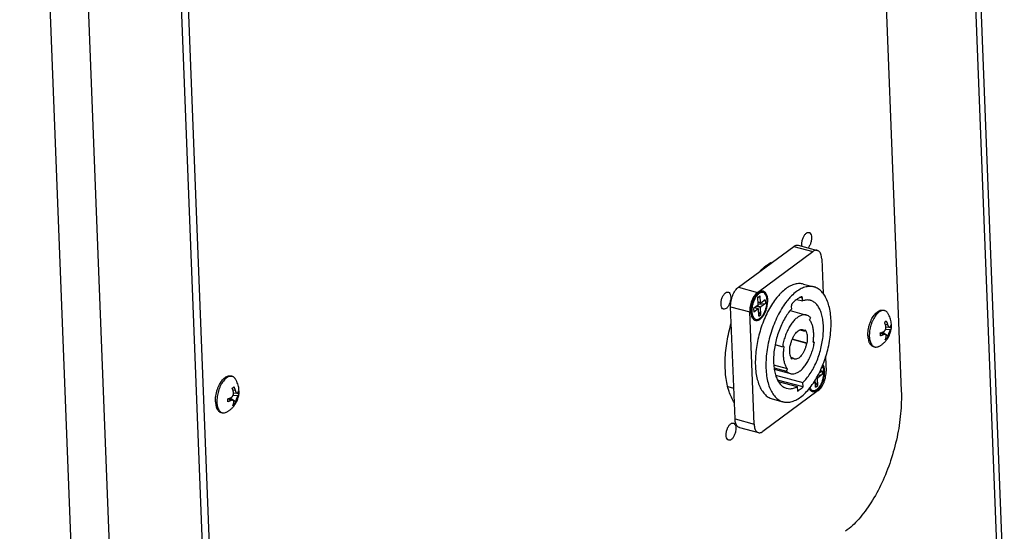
# Model space of a CAD drawing. Header units: inches. Extents: x -4 to 262, y 56 to 231.
# Tile 49 of 162: x 102.71 to 109.6, y 101.14 to 104.72. Entities that reach past the tile are written whole.
import ezdxf

# ---------------------------------------------------------------- set-up
doc = ezdxf.new("R2010")
doc.units = ezdxf.units.IN
doc.header["$LTSCALE"] = 1.2
doc.header["$MEASUREMENT"] = 0
doc.layers.get('0').update_dxf_attribs({"linetype": 'CONTINUOUS'})
for name, color, linetype in [('02___PRT_ALL_AXES', 7, 'CONTINUOUS'), ('7_ALL_FEATURES', 7, 'CONTINUOUS'), ('LAY0002', 7, 'CONTINUOUS')]:
    doc.layers.add(name, color=color, linetype=linetype)

msp = doc.modelspace()

# ---------------------------------------------------------------- linework, layer by layer
at = {"color": 7, "linetype": 'Continuous'}
for p, q in [((103.7057, 108.194), (104.0807, 98.5984)), ((107.7375, 102.8464), (108.125, 103.1322)), ((107.8709, 102.8102), (108.2583, 103.0961)), ((108.125, 103.1322), (108.2583, 103.0961)), ((108.1565, 103.1406), (108.2899, 103.1044)), ((108.3201, 103.0447), (108.3296, 102.8033)), ((107.7375, 102.8464), (107.8709, 102.8102)), ((107.8743, 102.7755), (107.8898, 102.7869)), ((107.8743, 102.7742), (107.8898, 102.7869)), ((107.8763, 102.7246), (107.8743, 102.7755)), ((107.8918, 102.736), (107.8756, 102.7404)), ((107.8918, 102.736), (107.8898, 102.7869)), ((107.9248, 102.7578), (107.8934, 102.7347)), ((107.9248, 102.7578), (107.9258, 102.7327)), ((108.147, 102.7609), (108.1857, 102.7504)), ((108.185, 102.7694), (108.1677, 102.7741)), ((108.1857, 102.7504), (108.185, 102.7694)), ((107.7138, 101.924), (107.6831, 102.7092)), ((107.6831, 102.7092), (107.8165, 102.6731)), ((107.8472, 101.8878), (107.8165, 102.6731)), ((107.8313, 102.6759), (107.832, 102.6668)), ((107.8748, 102.7209), (107.8434, 102.6978)), ((107.8434, 102.6978), (107.8444, 102.6727)), ((107.8758, 102.6958), (107.8444, 102.6727)), ((107.8758, 102.6958), (107.8502, 102.7028)), ((107.8766, 102.696), (107.8506, 102.7031)), ((107.8591, 102.7008), (107.8548, 102.7062)), ((107.8647, 102.7135), (107.8929, 102.7059)), ((107.8688, 102.7165), (107.8944, 102.7095)), ((107.8926, 102.7344), (107.8757, 102.739)), ((107.8762, 102.7264), (107.9258, 102.7327)), ((107.8794, 102.6436), (107.8774, 102.6944)), ((107.8949, 102.655), (107.8781, 102.6764)), ((107.8949, 102.655), (107.8929, 102.7059)), ((107.9258, 102.7327), (107.8944, 102.7095)), ((108.0996, 102.6822), (108.2134, 102.6514)), ((108.1075, 102.7122), (108.1083, 102.6932)), ((107.8794, 102.6436), (107.8949, 102.655)), ((108.2421, 102.633), (108.235, 102.6174)), ((108.1687, 102.548), (108.1999, 102.5396)), ((108.2041, 102.5489), (108.1999, 102.5396)), ((108.1137, 102.4814), (108.2136, 102.4542)), ((108.2192, 102.455), (108.1146, 102.4834)), ((108.2602, 102.461), (108.2608, 102.4647)), ((108.2606, 102.4647), (108.2695, 102.4623)), ((107.9942, 102.4441), (108.046, 102.43)), ((108.0553, 102.4314), (108.046, 102.43)), ((108.1019, 102.4381), (108.0963, 102.4373)), ((108.2136, 102.4542), (108.2192, 102.455)), ((108.2602, 102.461), (108.2695, 102.4623)), ((108.1034, 102.3561), (108.1156, 102.3528)), ((108.1114, 102.3434), (108.1156, 102.3528)), ((108.3471, 102.3555), (108.3508, 102.2595)), ((108.0805, 102.2749), (107.9844, 102.301)), ((107.9868, 102.2828), (108.0735, 102.2593)), ((107.9882, 102.2719), (108.1021, 102.241)), ((108.0735, 102.2593), (108.0805, 102.2749)), ((108.3229, 102.2599), (108.3019, 102.2444)), ((108.3229, 102.2599), (108.3239, 102.2348)), ((107.9973, 102.2313), (108.1881, 102.1795)), ((108.1894, 102.1479), (108.0111, 102.1963)), ((108.2776, 102.1456), (108.2756, 102.1965)), ((108.2831, 102.2101), (108.2911, 102.2079)), ((108.2851, 102.2136), (108.2925, 102.2116)), ((108.2931, 102.1571), (108.2911, 102.2079)), ((108.3239, 102.2348), (108.2925, 102.2116)), ((108.2952, 102.2311), (108.3239, 102.2348)), ((107.7054, 102.1375), (107.665, 102.1484)), ((108.2964, 102.1224), (107.909, 101.8365)), ((108.0167, 102.1869), (108.1494, 102.1509)), ((108.1494, 102.1509), (108.1506, 102.1194)), ((108.1894, 102.1479), (108.1881, 102.1795)), ((108.2931, 102.1571), (108.2763, 102.1785)), ((108.2776, 102.1456), (108.2931, 102.1571)), ((107.7138, 101.924), (107.8472, 101.8878)), ((107.7441, 101.8643), (107.8775, 101.8281))]:
    msp.add_line(p, q, dxfattribs=at)
for points, start_tangent, end_tangent in [([(108.1826, 103.1332), (108.1813, 103.1447), (108.183, 103.1676), (108.1897, 103.1909), (108.2002, 103.2109), (108.213, 103.2247)], (-0.177805, 0.882262), (0.724191, 0.534367)), ([(108.213, 103.2247), (108.2262, 103.2301), (108.2313, 103.2294)], (0.724191, 0.534367), (0.866243, -0.24418)), ([(108.2313, 103.2294), (108.2376, 103.2263), (108.2457, 103.2139), (108.2491, 103.1947), (108.2473, 103.1718), (108.2407, 103.1485), (108.2301, 103.1285), (108.2248, 103.1217)], (0.866243, -0.24418), (-0.597451, -0.673092)), ([(108.125, 103.1322), (108.1363, 103.1388), (108.1475, 103.1415), (108.1565, 103.1406)], (0.724191, 0.534367), (0.869087, -0.233854)), ([(108.2899, 103.1044), (108.2809, 103.1053), (108.2697, 103.1026), (108.2583, 103.0961)], (-0.869087, 0.233854), (-0.724191, -0.534367)), ([(108.3201, 103.0447), (108.3183, 103.0622), (108.3143, 103.0775), (108.3083, 103.0898), (108.3005, 103.0988), (108.2912, 103.104), (108.2899, 103.1044)], (-0.035152, 0.899313), (-0.869087, 0.233854)), ([(107.9309, 102.9971), (107.9696, 103.0216)], (0.724191, 0.534367), (0.795966, 0.420045)), ([(107.8895, 102.9618), (107.9309, 102.9971)], (0.645992, 0.626654), (0.724191, 0.534367)), ([(107.6474, 102.8073), (107.6605, 102.8127), (107.6657, 102.812)], (0.724191, 0.534367), (0.866243, -0.24418)), ([(107.6657, 102.812), (107.672, 102.8089), (107.68, 102.7965), (107.6834, 102.7773), (107.6817, 102.7544), (107.675, 102.7312), (107.6645, 102.7111), (107.6517, 102.6974)], (0.866243, -0.24418), (-0.724191, -0.534367)), ([(107.6831, 102.7092), (107.6835, 102.7284), (107.6861, 102.7486), (107.6908, 102.7687), (107.6975, 102.7884), (107.7059, 102.8067), (107.7156, 102.8228), (107.7263, 102.8362), (107.7375, 102.8464)], (-0.035152, 0.899313), (0.724191, 0.534367)), ([(107.8709, 102.8102), (107.8597, 102.8001), (107.849, 102.7866), (107.8393, 102.7705), (107.8309, 102.7523), (107.8242, 102.7326), (107.8195, 102.7124), (107.8169, 102.6922), (107.8165, 102.6731)], (-0.724191, -0.534367), (0.035152, -0.899313)), ([(107.9379, 102.7546), (107.9355, 102.7741), (107.9302, 102.7902), (107.9222, 102.8019), (107.9121, 102.8087), (107.9003, 102.8099), (107.8877, 102.8057), (107.8785, 102.7995)], (-0.035152, 0.899313), (-0.694012, -0.573016)), ([(107.6333, 102.6926), (107.6271, 102.6958), (107.619, 102.7082), (107.6156, 102.7273), (107.6174, 102.7503), (107.624, 102.7735), (107.6346, 102.7935), (107.6474, 102.8073)], (-0.866243, 0.24418), (0.724191, 0.534367)), ([(107.8632, 102.783), (107.8625, 102.7821), (107.8516, 102.764), (107.8425, 102.7431), (107.8359, 102.7206), (107.8321, 102.6977), (107.8313, 102.6759)], (-0.53346, -0.724859), (0.035152, -0.899313)), ([(107.8368, 102.6456), (107.839, 102.6403), (107.847, 102.6285), (107.8571, 102.6218), (107.8689, 102.6205), (107.8815, 102.6248), (107.8944, 102.6342), (107.9066, 102.6484), (107.9176, 102.6665), (107.9267, 102.6874), (107.9333, 102.7099), (107.9371, 102.7327), (107.9379, 102.7546)], (0.310858, -0.844611), (-0.035152, 0.899313)), ([(107.8785, 102.7995), (107.8748, 102.7963), (107.8632, 102.783)], (-0.694012, -0.573016), (-0.53346, -0.724859)), ([(108.1467, 102.7612), (108.1353, 102.7523), (108.1151, 102.7338)], (-0.727939, -0.529249), (-0.63406, -0.638723)), ([(108.1762, 102.7789), (108.1557, 102.7674), (108.1467, 102.7612)], (-0.813323, -0.385365), (-0.727939, -0.529249)), ([(108.1799, 102.7793), (108.1789, 102.7795), (108.1762, 102.7789)], (-0.867839, 0.238442), (-0.813323, -0.385365)), ([(108.185, 102.7694), (108.1844, 102.7735), (108.1832, 102.7767), (108.1813, 102.7788), (108.1799, 102.7793)], (-0.035152, 0.899313), (-0.867839, 0.238442)), ([(108.2412, 102.7539), (108.2373, 102.7549), (108.2122, 102.7564), (108.1857, 102.7504)], (-0.868397, 0.236403), (-0.845964, -0.307155)), ([(108.1881, 102.1795), (108.2144, 102.2075), (108.2394, 102.2412), (108.2624, 102.2799), (108.2829, 102.3227), (108.3003, 102.3684), (108.3142, 102.4161), (108.3244, 102.4644), (108.3305, 102.5124), (108.3325, 102.5587), (108.3302, 102.6023), (108.3237, 102.6421), (108.3132, 102.6771), (108.2989, 102.7065), (108.2812, 102.7297), (108.2605, 102.7459), (108.2412, 102.7539)], (0.660452, 0.611394), (-0.868397, 0.236403)), ([(107.6517, 102.6974), (107.6385, 102.692), (107.6333, 102.6926)], (-0.724191, -0.534367), (-0.866243, 0.24418)), ([(107.8748, 102.7209), (107.8753, 102.7214), (107.8757, 102.7221), (107.876, 102.7229), (107.8762, 102.7238), (107.8763, 102.7246)], (0.724191, 0.534367), (-0.035152, 0.899313)), ([(107.8766, 102.696), (107.8763, 102.696), (107.8758, 102.6958)], (-0.871197, 0.225868), (-0.724191, -0.534367)), ([(107.8774, 102.6944), (107.8773, 102.6952), (107.8771, 102.6957), (107.8767, 102.696), (107.8766, 102.696)], (-0.035152, 0.899313), (-0.871197, 0.225868)), ([(107.8918, 102.736), (107.8919, 102.7353), (107.8921, 102.7348), (107.8925, 102.7345), (107.8926, 102.7344)], (0.035152, -0.899313), (0.871197, -0.225868)), ([(107.8926, 102.7344), (107.8929, 102.7344), (107.8934, 102.7347)], (0.871197, -0.225868), (0.724191, 0.534367)), ([(107.8944, 102.7095), (107.8939, 102.7091), (107.8935, 102.7084), (107.8932, 102.7076), (107.893, 102.7067), (107.8929, 102.7059)], (-0.724191, -0.534367), (0.035152, -0.899313)), ([(108.1083, 102.6932), (108.0828, 102.661), (108.0592, 102.6235), (108.038, 102.5818), (108.0197, 102.5368), (108.0048, 102.4895), (107.9941, 102.4441)], (-0.598324, -0.672316), (-0.173649, -0.883089)), ([(108.1151, 102.7338), (108.1125, 102.7305), (108.1103, 102.7264), (108.1087, 102.7217), (108.1077, 102.7169), (108.1075, 102.7122)], (-0.63406, -0.638723), (0.035152, -0.899313)), ([(107.832, 102.6668), (107.8337, 102.6564), (107.8368, 102.6456)], (0.100211, -0.894404), (0.310858, -0.844611)), ([(108.2134, 102.6514), (108.2095, 102.6523), (108.1906, 102.6526), (108.1707, 102.6467), (108.1504, 102.6346), (108.1303, 102.6169), (108.1111, 102.5939), (108.0933, 102.5665), (108.0774, 102.5354), (108.064, 102.5016), (108.0534, 102.4661), (108.046, 102.43)], (-0.868309, 0.236727), (-0.141364, -0.888828)), ([(108.2421, 102.633), (108.2268, 102.6457), (108.2134, 102.6514)], (-0.602234, 0.668816), (-0.868309, 0.236727)), ([(108.2608, 102.4647), (108.2639, 102.4936), (108.2643, 102.5248), (108.2615, 102.5536), (108.2556, 102.5791), (108.2467, 102.6006), (108.235, 102.6174)], (0.13231, 0.890221), (-0.602234, 0.668816)), ([(107.7091, 102.0377), (107.6718, 102.1165), (107.6497, 102.2193), (107.6451, 102.3386), (107.6581, 102.4674), (107.6874, 102.5954)], (-0.499717, 0.74852), (0.251795, 0.86406)), ([(108.1019, 102.4381), (108.1065, 102.4597), (108.1134, 102.4808), (108.1222, 102.5003), (108.1326, 102.5175), (108.1441, 102.5315), (108.1561, 102.5418), (108.1683, 102.548), (108.1687, 102.5481)], (0.141364, 0.888828), (0.858847, 0.269039)), ([(108.1687, 102.5481), (108.1799, 102.5497), (108.1856, 102.5488)], (0.858847, 0.269039), (0.868665, -0.235417)), ([(108.1856, 102.5488), (108.1907, 102.5468), (108.1999, 102.5396)], (0.868665, -0.235417), (0.602234, -0.668816)), ([(108.2192, 102.455), (108.2214, 102.4746), (108.2217, 102.4933), (108.22, 102.5106), (108.2165, 102.5259), (108.2111, 102.5388), (108.2041, 102.5489)], (0.141364, 0.888828), (-0.602234, 0.668816)), ([(107.9941, 102.4441), (107.9935, 102.4413), (107.9863, 102.3931), (107.9832, 102.3462), (107.9843, 102.3018), (107.9897, 102.2608), (107.9991, 102.2244), (108.0124, 102.1933), (108.0292, 102.1684), (108.0491, 102.1502), (108.0716, 102.1392), (108.0743, 102.1384)], (-0.173649, -0.883089), (0.868795, -0.234937)), ([(108.0553, 102.4314), (108.0517, 102.3987), (108.0512, 102.3676), (108.054, 102.3388), (108.06, 102.3132), (108.0689, 102.2917), (108.0805, 102.2749)], (-0.141364, -0.888828), (0.602234, -0.668816)), ([(108.0963, 102.4373), (108.0941, 102.4177), (108.0938, 102.399), (108.0955, 102.3817), (108.0991, 102.3664), (108.1032, 102.356)], (-0.141364, -0.888828), (0.391001, -0.810628)), ([(108.1021, 102.241), (108.106, 102.2401), (108.1249, 102.2397), (108.1448, 102.2457), (108.1651, 102.2577), (108.1852, 102.2755), (108.2044, 102.2984), (108.2223, 102.3258), (108.2381, 102.3569), (108.2515, 102.3907), (108.2621, 102.4262), (108.2695, 102.4623)], (0.868309, -0.236727), (0.141364, 0.888828)), ([(108.2136, 102.4542), (108.209, 102.4326), (108.2021, 102.4116), (108.1933, 102.392), (108.1829, 102.3749), (108.1715, 102.3608), (108.1594, 102.3505), (108.1473, 102.3444), (108.1356, 102.3427), (108.1299, 102.3436)], (-0.141364, -0.888828), (-0.868665, 0.235417)), ([(108.1032, 102.356), (108.1044, 102.3535), (108.1114, 102.3434)], (0.391001, -0.810628), (0.602234, -0.668816)), ([(108.1299, 102.3436), (108.1249, 102.3455), (108.1156, 102.3528)], (-0.868665, 0.235417), (-0.602234, 0.668816)), ([(108.0735, 102.2593), (108.0887, 102.2467), (108.1021, 102.241)], (0.602234, -0.668816), (0.868309, -0.236727)), ([(108.2964, 102.1224), (108.3076, 102.1325), (108.3184, 102.146), (108.328, 102.162), (108.3364, 102.1803), (108.3431, 102.2), (108.3478, 102.2201), (108.3504, 102.2404), (108.3508, 102.2595)], (0.724191, 0.534367), (-0.035152, 0.899313)), ([(108.336, 102.2566), (108.3336, 102.2761), (108.3283, 102.2922), (108.326, 102.2966)], (-0.035152, 0.899313), (-0.461001, 0.772967)), ([(108.2374, 102.1417), (108.2451, 102.1306), (108.2552, 102.1239), (108.267, 102.1226), (108.2797, 102.1268), (108.2925, 102.1363), (108.3048, 102.1505), (108.3158, 102.1685), (108.3248, 102.1894), (108.3315, 102.212), (108.3353, 102.2348), (108.336, 102.2566)], (0.396651, -0.807878), (-0.035152, 0.899313)), ([(108.2925, 102.2116), (108.292, 102.2111), (108.2916, 102.2104), (108.2913, 102.2096), (108.2911, 102.2088), (108.2911, 102.2079)], (-0.724191, -0.534367), (0.035152, -0.899313)), ([(108.0743, 102.1384), (108.0963, 102.1356), (108.1224, 102.1396), (108.1494, 102.1509)], (0.868795, -0.234937), (0.787699, 0.43535)), ([(108.1506, 102.1194), (108.1636, 102.1275), (108.1765, 102.137), (108.1894, 102.1479)], (0.781467, 0.44644), (0.666768, 0.604501)), ([(107.7441, 101.8643), (107.7427, 101.8647), (107.7334, 101.8699), (107.7256, 101.8789), (107.7196, 101.8912), (107.7156, 101.9065), (107.7138, 101.924)], (-0.869087, 0.233854), (-0.035152, 0.899313)), ([(107.6692, 101.7755), (107.6629, 101.7786), (107.6549, 101.791), (107.6515, 101.8102), (107.6532, 101.8331), (107.6599, 101.8564), (107.6704, 101.8764), (107.6832, 101.8902)], (-0.866243, 0.24418), (0.724191, 0.534367)), ([(107.6832, 101.8902), (107.6964, 101.8955), (107.7015, 101.8949)], (0.724191, 0.534367), (0.866243, -0.24418)), ([(107.7015, 101.8949), (107.7078, 101.8917), (107.7159, 101.8793), (107.7193, 101.8602), (107.7175, 101.8373), (107.7109, 101.814), (107.7003, 101.794), (107.6875, 101.7802)], (0.866243, -0.24418), (-0.724191, -0.534367)), ([(107.8472, 101.8878), (107.849, 101.8703), (107.853, 101.855), (107.859, 101.8428), (107.8668, 101.8338), (107.8761, 101.8285), (107.8775, 101.8281)], (0.035152, -0.899313), (0.869087, -0.233854)), ([(107.6875, 101.7802), (107.6744, 101.7748), (107.6692, 101.7755)], (-0.724191, -0.534367), (-0.866243, 0.24418)), ([(107.8775, 101.8281), (107.8864, 101.8272), (107.8976, 101.83), (107.909, 101.8365)], (0.869087, -0.233854), (0.724191, 0.534367))]:
    msp.add_spline(points, degree=3, dxfattribs=dict(at, start_tangent=start_tangent, end_tangent=end_tangent))
at = {"layer": '02___PRT_ALL_AXES', "color": 7, "linetype": 'Continuous'}
for p, q in [((108.1926, 102.8681), (108.2668, 102.848)), ((107.8527, 102.776), (107.8546, 102.7792)), ((108.7499, 102.6853), (108.76, 102.6825)), ((108.6433, 102.5049), (108.6434, 102.5042)), ((108.6809, 102.4309), (108.691, 102.4281)), ((104.1839, 102.2245), (104.1941, 102.2218)), ((107.9747, 102.0644), (108.0488, 102.0443)), ((104.0774, 102.0441), (104.0774, 102.0434)), ((104.1149, 101.9701), (104.125, 101.9673))]:
    msp.add_line(p, q, dxfattribs=at)
for points, start_tangent, end_tangent in [([(107.8546, 102.7792), (107.8549, 102.7797), (107.8631, 102.7916), (107.8719, 102.8016), (107.8809, 102.8095)], (0.470537, 0.7672), (0.724191, 0.534367)), ([(107.9124, 102.8178), (107.9077, 102.8187), (107.899, 102.8181), (107.89, 102.815), (107.8809, 102.8095)], (-0.868708, 0.235259), (-0.724191, -0.534367)), ([(107.8883, 102.621), (107.8973, 102.6289), (107.9061, 102.6389), (107.9143, 102.6508), (107.9217, 102.6642), (107.9283, 102.6789), (107.9338, 102.6945), (107.938, 102.7107), (107.941, 102.7269), (107.9426, 102.7429), (107.9427, 102.7581), (107.9414, 102.7723), (107.9387, 102.7851), (107.9347, 102.7962), (107.9294, 102.8053), (107.9231, 102.8122), (107.9158, 102.8167), (107.9124, 102.8178)], (0.724191, 0.534367), (-0.868708, 0.235259)), ([(108.0692, 102.8353), (108.037, 102.8077), (108.0242, 102.7945)], (-0.724191, -0.534367), (-0.611134, -0.660693)), ([(108.1926, 102.8681), (108.1651, 102.8717), (108.1339, 102.8677), (108.1018, 102.8555), (108.0692, 102.8353)], (-0.868704, 0.235271), (-0.724191, -0.534367)), ([(108.1433, 102.8152), (108.1096, 102.7861), (108.0983, 102.7744)], (-0.724191, -0.534367), (-0.611175, -0.660655)), ([(108.2668, 102.848), (108.2435, 102.8516), (108.2111, 102.8483), (108.1774, 102.8361), (108.1433, 102.8152)], (-0.868806, 0.234895), (-0.724191, -0.534367)), ([(108.33, 102.8036), (108.3267, 102.8076), (108.302, 102.8309), (108.2741, 102.8457), (108.2668, 102.848)], (-0.554245, 0.709093), (-0.868806, 0.234895)), ([(107.829, 102.709), (107.8311, 102.7198), (107.8354, 102.7359), (107.8409, 102.7515), (107.8475, 102.7663), (107.8527, 102.776)], (0.149266, 0.887536), (0.452238, 0.778126)), ([(108.0242, 102.7945), (108.0057, 102.7731), (107.976, 102.7322), (107.9485, 102.6859), (107.9237, 102.6352), (107.9022, 102.581), (107.8844, 102.5245), (107.8706, 102.4668), (107.8612, 102.4091), (107.8563, 102.3525), (107.856, 102.2983), (107.8604, 102.2475), (107.8693, 102.2011), (107.8826, 102.1602), (107.9, 102.1255), (107.9211, 102.0977), (107.9455, 102.0774), (107.9727, 102.065), (107.9747, 102.0645)], (-0.611134, -0.660693), (0.868704, -0.235271)), ([(108.0983, 102.7744), (108.0769, 102.7493), (108.046, 102.7058), (108.0176, 102.6565), (107.9924, 102.6025), (107.9708, 102.545), (107.9534, 102.4852), (107.9406, 102.4247), (107.9327, 102.3646), (107.9297, 102.3063), (107.9319, 102.2511), (107.9391, 102.2003), (107.9512, 102.155), (107.9679, 102.1162), (107.9888, 102.0848)], (-0.611175, -0.660655), (0.576333, -0.69126)), ([(108.3473, 102.3554), (108.3621, 102.4071), (108.3749, 102.4677), (108.3829, 102.5278), (108.3858, 102.5861), (108.3837, 102.6412), (108.3765, 102.692), (108.3644, 102.7373), (108.3477, 102.7762), (108.33, 102.8036)], (0.274985, 0.856962), (-0.554245, 0.709093)), ([(107.8264, 102.6745), (107.8266, 102.6876), (107.8282, 102.7036), (107.829, 102.709)], (-0.022391, 0.899721), (0.149266, 0.887536)), ([(107.8568, 102.6127), (107.8534, 102.6138), (107.8461, 102.6183), (107.8397, 102.6252), (107.8345, 102.6343), (107.8305, 102.6453), (107.8278, 102.6581), (107.8265, 102.6724), (107.8264, 102.6745)], (-0.868708, 0.235259), (-0.022391, 0.899721)), ([(108.6805, 102.641), (108.6823, 102.6437), (108.6933, 102.6583), (108.7049, 102.6701), (108.7168, 102.6789), (108.7287, 102.6844), (108.7402, 102.6864), (108.7499, 102.6853)], (0.487932, 0.756255), (0.868818, -0.23485)), ([(107.8883, 102.621), (107.8791, 102.6155), (107.8701, 102.6124), (107.8615, 102.6118), (107.8568, 102.6127)], (-0.724191, -0.534367), (-0.868708, 0.235259)), ([(108.6433, 102.5049), (108.6436, 102.5249), (108.6458, 102.5457), (108.6499, 102.5669), (108.6557, 102.5879), (108.6632, 102.608), (108.6722, 102.6268), (108.6805, 102.641)], (-0.035152, 0.899313), (0.487932, 0.756255)), ([(108.6434, 102.5042), (108.6451, 102.4864), (108.6487, 102.4698), (108.6542, 102.4557), (108.6613, 102.4443), (108.67, 102.4361), (108.6798, 102.4312), (108.6809, 102.4309)], (0.038687, -0.899168), (0.868818, -0.23485)), ([(108.1722, 102.0771), (108.206, 102.1063), (108.2386, 102.143), (108.2695, 102.1865), (108.2979, 102.2359), (108.3232, 102.2899), (108.3447, 102.3474), (108.3473, 102.3554)], (0.724191, 0.534367), (0.274985, 0.856962)), ([(108.2864, 102.1231), (108.2955, 102.1309), (108.3042, 102.1409), (108.3124, 102.1528), (108.3199, 102.1663), (108.3264, 102.181), (108.3319, 102.1966), (108.3362, 102.2127), (108.3391, 102.229), (108.3407, 102.2449), (108.3408, 102.2602), (108.3396, 102.2744), (108.3369, 102.2872), (108.3328, 102.2983), (108.3291, 102.3052)], (0.724191, 0.534367), (-0.488509, 0.755883)), ([(104.1145, 102.1802), (104.1163, 102.1829), (104.1273, 102.1975), (104.1389, 102.2094), (104.1508, 102.2181), (104.1627, 102.2236), (104.1742, 102.2257), (104.184, 102.2245)], (0.487932, 0.756255), (0.868818, -0.23485)), ([(104.0798, 102.0849), (104.0839, 102.1061), (104.0898, 102.1271), (104.0973, 102.1473), (104.1062, 102.166), (104.1145, 102.1802)], (0.132921, 0.89013), (0.487932, 0.756255)), ([(108.2549, 102.1147), (108.2516, 102.1159), (108.2442, 102.1203), (108.2379, 102.1272), (108.2326, 102.1363)], (-0.868708, 0.235259), (-0.376745, 0.817351)), ([(108.2864, 102.1231), (108.2773, 102.1175), (108.2683, 102.1144), (108.2596, 102.1139), (108.2549, 102.1147)], (-0.724191, -0.534367), (-0.868708, 0.235259)), ([(104.0774, 102.0441), (104.0776, 102.0641), (104.0798, 102.0849)], (-0.035152, 0.899313), (0.132921, 0.89013)), ([(107.9888, 102.0848), (108.0135, 102.0614), (108.0415, 102.0466), (108.0488, 102.0444)], (0.576333, -0.69126), (0.868806, -0.234895)), ([(108.0488, 102.0444), (108.072, 102.0408), (108.1045, 102.044), (108.1381, 102.0562), (108.1722, 102.0771)], (0.868806, -0.234895), (0.724191, 0.534367)), ([(104.0774, 102.0434), (104.0791, 102.0256), (104.0828, 102.0091), (104.0882, 101.9949), (104.0954, 101.9836), (104.104, 101.9753), (104.1139, 101.9704), (104.1149, 101.9701)], (0.038687, -0.899168), (0.868818, -0.23485))]:
    msp.add_spline(points, degree=3, dxfattribs=dict(at, start_tangent=start_tangent, end_tangent=end_tangent))
at = {"layer": '7_ALL_FEATURES', "color": 7, "linetype": 'Continuous'}
for p, q in [((109.5981, 100.6711), (109.0459, 114.7992)), ((109.5607, 100.6878), (109.0113, 114.7426)), ((104.277, 76.9789), (102.975, 110.2885)), ((104.0095, 76.9354), (102.7075, 110.2449)), ((108.7598, 102.6007), (108.7664, 102.6052)), ((108.7664, 102.6052), (108.7722, 102.6098)), ((108.781, 102.5855), (108.7664, 102.5832)), ((108.7674, 102.5515), (108.801, 102.5494)), ((108.7699, 102.5687), (108.7943, 102.5661)), ((108.8068, 102.5617), (108.7879, 102.5668)), ((108.7301, 102.5257), (108.738, 102.5284)), ((108.7524, 102.5136), (108.7322, 102.5264)), ((108.7379, 102.5284), (108.7667, 102.5146)), ((108.7474, 102.5319), (108.784, 102.5068)), ((108.7712, 102.482), (108.7646, 102.4776)), ((108.777, 102.4867), (108.7691, 102.4889)), ((108.777, 102.4867), (108.7712, 102.482)), ((104.1939, 102.1399), (104.2004, 102.1444)), ((104.2004, 102.1444), (104.2063, 102.1491)), ((104.215, 102.1247), (104.2005, 102.1224)), ((104.1641, 102.065), (104.172, 102.0676)), ((104.1864, 102.0528), (104.1662, 102.0656)), ((104.172, 102.0676), (104.2008, 102.0539)), ((104.1815, 102.0712), (104.2181, 102.046)), ((104.2014, 102.0907), (104.235, 102.0887)), ((104.2039, 102.1079), (104.2284, 102.1053)), ((104.2408, 102.1009), (104.2219, 102.106)), ((104.2052, 102.0213), (104.1987, 102.0168)), ((104.2111, 102.0259), (104.2031, 102.0281)), ((104.2111, 102.0259), (104.2052, 102.0213))]:
    msp.add_line(p, q, dxfattribs=at)
for points, start_tangent, end_tangent in [([(108.7209, 102.6722), (108.7097, 102.6624), (108.6989, 102.65), (108.6887, 102.6353), (108.6795, 102.6186), (108.6713, 102.6004), (108.6645, 102.581), (108.6592, 102.561), (108.6556, 102.5409)], (-0.724191, -0.534367), (-0.125253, -0.891242)), ([(108.76, 102.6825), (108.7542, 102.6836), (108.7434, 102.6829), (108.7323, 102.6791), (108.7209, 102.6722)], (-0.868719, 0.235219), (-0.724191, -0.534367)), ([(108.7833, 102.6638), (108.7811, 102.667), (108.7732, 102.6756), (108.7642, 102.6811), (108.76, 102.6825)], (-0.480389, 0.761069), (-0.868719, 0.235219)), ([(108.7722, 102.6098), (108.7743, 102.6048), (108.7763, 102.5996), (108.7781, 102.5945), (108.7797, 102.5898), (108.781, 102.5855)], (0.35781, -0.825816), (0.248058, -0.86514)), ([(108.8077, 102.5616), (108.8079, 102.5647), (108.8084, 102.5802), (108.8073, 102.5963), (108.8043, 102.6131), (108.7995, 102.63), (108.7927, 102.6468), (108.7833, 102.6638)], (0.085373, 0.895942), (-0.480236, 0.761166)), ([(108.6556, 102.5409), (108.6536, 102.5211)], (-0.125253, -0.891242), (-0.049124, -0.898658)), ([(108.738, 102.5284), (108.7395, 102.5289), (108.744, 102.5306), (108.748, 102.5322), (108.7516, 102.5337)], (0.848846, 0.299098), (0.826262, 0.356779)), ([(108.7423, 102.446), (108.7574, 102.4587), (108.7713, 102.4736), (108.7825, 102.4889), (108.7911, 102.5039), (108.7977, 102.5191), (108.8027, 102.5342), (108.806, 102.5494), (108.8077, 102.5616)], (0.724191, 0.534367), (0.085373, 0.895942)), ([(108.7516, 102.5337), (108.7558, 102.536), (108.7591, 102.5387), (108.7619, 102.5417), (108.7642, 102.5449), (108.7661, 102.5484), (108.7676, 102.5521), (108.7688, 102.556), (108.7696, 102.5597), (108.7699, 102.5631), (108.77, 102.5664), (108.7699, 102.5687)], (0.826262, 0.356779), (-0.065678, 0.8976)), ([(108.7686, 102.5764), (108.7673, 102.5806), (108.7658, 102.5853), (108.764, 102.5903), (108.762, 102.5955), (108.7598, 102.6007)], (-0.248058, 0.86514), (-0.35781, 0.825816)), ([(108.7699, 102.5687), (108.7698, 102.5698), (108.7693, 102.5732), (108.7686, 102.5764)], (-0.065678, 0.8976), (-0.248058, 0.86514)), ([(108.781, 102.5855), (108.7826, 102.5805), (108.7843, 102.5765), (108.786, 102.5734), (108.7877, 102.5709), (108.7894, 102.5689), (108.7911, 102.5674), (108.7929, 102.5664), (108.7943, 102.5661)], (0.248058, -0.86514), (0.894712, -0.097416)), ([(108.801, 102.5494), (108.7992, 102.5465), (108.7975, 102.5433), (108.7959, 102.54), (108.7943, 102.5366), (108.7928, 102.533), (108.7913, 102.5293), (108.7899, 102.5255), (108.7886, 102.5219), (108.7875, 102.5187), (108.7865, 102.5156), (108.7856, 102.5125), (108.7848, 102.5095), (108.784, 102.5068)], (-0.495563, -0.751277), (-0.216188, -0.873649)), ([(108.7943, 102.5661), (108.7947, 102.5661), (108.7965, 102.5663), (108.7983, 102.5674), (108.8002, 102.5695)], (0.894712, -0.097416), (0.495563, 0.751277)), ([(108.8002, 102.5695), (108.8015, 102.5716), (108.8028, 102.574), (108.8041, 102.5766), (108.8051, 102.5792), (108.806, 102.5818)], (0.495563, 0.751277), (0.254751, 0.863193)), ([(108.8068, 102.5617), (108.8059, 102.5591), (108.8049, 102.5565), (108.8036, 102.5539), (108.8023, 102.5515), (108.801, 102.5494)], (-0.254751, -0.863193), (-0.495563, -0.751277)), ([(108.806, 102.5818), (108.8068, 102.5716), (108.8068, 102.5617)], (0.098268, -0.894619), (-0.031052, -0.899464)), ([(108.6536, 102.5211), (108.6534, 102.5022)], (-0.049124, -0.898658), (0.035152, -0.899313)), ([(108.6534, 102.5022), (108.655, 102.4845), (108.6584, 102.4687), (108.6634, 102.4549), (108.6699, 102.4436), (108.6778, 102.4351), (108.6817, 102.4322)], (0.035152, -0.899313), (0.760073, -0.481964)), ([(108.7308, 102.5056), (108.7308, 102.5156), (108.7301, 102.5257)], (0.031052, 0.899464), (-0.098268, 0.894619)), ([(108.7524, 102.5136), (108.7488, 102.5121), (108.7448, 102.5105), (108.7403, 102.5088), (108.7356, 102.5072), (108.7308, 102.5056)], (-0.826262, -0.356779), (-0.858661, -0.269633)), ([(108.7667, 102.5146), (108.7657, 102.5151), (108.7632, 102.5156), (108.7603, 102.5157), (108.7567, 102.5151), (108.7524, 102.5136)], (-0.812184, 0.38776), (-0.826262, -0.356779)), ([(108.7646, 102.4776), (108.7664, 102.4815), (108.768, 102.4857), (108.7695, 102.4899), (108.7707, 102.4939), (108.7716, 102.4976)], (0.378664, 0.816464), (0.216188, 0.873649)), ([(108.7716, 102.4976), (108.7724, 102.502), (108.7724, 102.5055), (108.7718, 102.5083), (108.7709, 102.5106), (108.7695, 102.5125), (108.7678, 102.514), (108.7667, 102.5146)], (0.216188, 0.873649), (-0.812184, 0.38776)), ([(108.784, 102.5068), (108.7831, 102.5031), (108.7819, 102.4992), (108.7805, 102.495), (108.7788, 102.4908), (108.777, 102.4867)], (-0.216188, -0.873649), (-0.378664, -0.816464)), ([(108.6817, 102.4322), (108.6868, 102.4295), (108.691, 102.4281)], (0.760073, -0.481964), (0.868719, -0.235219)), ([(108.691, 102.4281), (108.6969, 102.4271), (108.7076, 102.4278), (108.7187, 102.4316), (108.7206, 102.4325)], (0.868719, -0.235219), (0.799113, 0.414028)), ([(108.7206, 102.4325), (108.7282, 102.4367), (108.7354, 102.4412), (108.7423, 102.446)], (0.799024, 0.4142), (0.724191, 0.534367)), ([(104.155, 102.2114), (104.1438, 102.2016), (104.1329, 102.1893), (104.1228, 102.1745), (104.1135, 102.1578), (104.1054, 102.1396), (104.0986, 102.1202), (104.0933, 102.1002), (104.0896, 102.0801)], (-0.724191, -0.534367), (-0.125253, -0.891242)), ([(104.194, 102.2218), (104.1882, 102.2228), (104.1775, 102.2221), (104.1663, 102.2183), (104.155, 102.2114)], (-0.868719, 0.235219), (-0.724191, -0.534367)), ([(104.2173, 102.2031), (104.2152, 102.2063), (104.2073, 102.2148), (104.1982, 102.2203), (104.194, 102.2218)], (-0.480389, 0.761069), (-0.868719, 0.235219)), ([(104.2417, 102.1008), (104.242, 102.1039), (104.2424, 102.1194), (104.2413, 102.1355), (104.2384, 102.1523), (104.2336, 102.1692), (104.2267, 102.1861), (104.2173, 102.2031)], (0.085373, 0.895942), (-0.480236, 0.761166)), ([(104.2026, 102.1156), (104.2013, 102.1198), (104.1998, 102.1245), (104.198, 102.1296), (104.196, 102.1348), (104.1939, 102.1399)], (-0.248058, 0.86514), (-0.35781, 0.825816)), ([(104.2063, 102.1491), (104.2084, 102.144), (104.2104, 102.1389), (104.2122, 102.1338), (104.2137, 102.129), (104.215, 102.1247)], (0.35781, -0.825816), (0.248058, -0.86514)), ([(104.215, 102.1247), (104.2167, 102.1197), (104.2183, 102.1157), (104.22, 102.1126), (104.2217, 102.1101), (104.2234, 102.1081), (104.2252, 102.1066), (104.2269, 102.1057), (104.2284, 102.1053)], (0.248058, -0.86514), (0.894712, -0.097416)), ([(104.2342, 102.1088), (104.2355, 102.1109), (104.2369, 102.1132), (104.2381, 102.1158), (104.2392, 102.1184), (104.24, 102.121)], (0.495563, 0.751277), (0.254751, 0.863193)), ([(104.24, 102.121), (104.2408, 102.1108), (104.2408, 102.1009)], (0.098268, -0.894619), (-0.031052, -0.899464)), ([(104.0877, 102.0603), (104.0875, 102.0414)], (-0.049124, -0.898658), (0.035152, -0.899313)), ([(104.0896, 102.0801), (104.0877, 102.0603)], (-0.125253, -0.891242), (-0.049124, -0.898658)), ([(104.1649, 102.0449), (104.1649, 102.0548), (104.1641, 102.065)], (0.031052, 0.899464), (-0.098268, 0.894619)), ([(104.1864, 102.0528), (104.1829, 102.0513), (104.1788, 102.0497), (104.1743, 102.048), (104.1696, 102.0464), (104.1649, 102.0449)], (-0.826262, -0.356779), (-0.858661, -0.269633)), ([(104.172, 102.0676), (104.1735, 102.0681), (104.178, 102.0698), (104.1821, 102.0714), (104.1857, 102.0729)], (0.848846, 0.299098), (0.826262, 0.356779)), ([(104.1763, 101.9853), (104.1914, 101.9979), (104.2054, 102.0128), (104.2165, 102.0281), (104.2251, 102.0432), (104.2318, 102.0583), (104.2367, 102.0734), (104.2401, 102.0886), (104.2417, 102.1008)], (0.724191, 0.534367), (0.085373, 0.895942)), ([(104.1857, 102.0729), (104.1898, 102.0752), (104.1932, 102.078), (104.1959, 102.0809), (104.1982, 102.0842), (104.2001, 102.0876), (104.2017, 102.0913), (104.2029, 102.0952), (104.2036, 102.099), (104.204, 102.1023), (104.204, 102.1056), (104.2039, 102.1079)], (0.826262, 0.356779), (-0.065678, 0.8976)), ([(104.2007, 102.0539), (104.1997, 102.0543), (104.1972, 102.0548), (104.1943, 102.0549), (104.1908, 102.0543), (104.1864, 102.0528)], (-0.812184, 0.38776), (-0.826262, -0.356779)), ([(104.2057, 102.0368), (104.2064, 102.0412), (104.2064, 102.0447), (104.2059, 102.0476), (104.2049, 102.0499), (104.2036, 102.0518), (104.2018, 102.0533), (104.2007, 102.0539)], (0.216188, 0.873649), (-0.812184, 0.38776)), ([(104.2039, 102.1079), (104.2038, 102.1091), (104.2033, 102.1124), (104.2026, 102.1156)], (-0.065678, 0.8976), (-0.248058, 0.86514)), ([(104.235, 102.0887), (104.2332, 102.0857), (104.2315, 102.0825), (104.2299, 102.0792), (104.2284, 102.0758), (104.2269, 102.0723), (104.2254, 102.0685), (104.2239, 102.0647), (104.2226, 102.0611), (104.2216, 102.058), (104.2206, 102.0549), (104.2196, 102.0518), (104.2188, 102.0487), (104.2181, 102.046)], (-0.495563, -0.751277), (-0.216188, -0.873649)), ([(104.2284, 102.1053), (104.2287, 102.1053), (104.2305, 102.1056), (104.2323, 102.1066), (104.2342, 102.1088)], (0.894712, -0.097416), (0.495563, 0.751277)), ([(104.2408, 102.1009), (104.24, 102.0983), (104.2389, 102.0957), (104.2377, 102.0931), (104.2363, 102.0908), (104.235, 102.0887)], (-0.254751, -0.863193), (-0.495563, -0.751277)), ([(104.0875, 102.0414), (104.0891, 102.0238), (104.0924, 102.0079), (104.0974, 101.9941), (104.1039, 101.9829), (104.1118, 101.9743), (104.1158, 101.9715)], (0.035152, -0.899313), (0.760073, -0.481964)), ([(104.1546, 101.9717), (104.1622, 101.976), (104.1695, 101.9805), (104.1763, 101.9853)], (0.799024, 0.4142), (0.724191, 0.534367)), ([(104.1987, 102.0168), (104.2004, 102.0208), (104.202, 102.025), (104.2035, 102.0292), (104.2047, 102.0332), (104.2057, 102.0368)], (0.378664, 0.816464), (0.216188, 0.873649)), ([(104.2181, 102.046), (104.2171, 102.0424), (104.2159, 102.0384), (104.2145, 102.0342), (104.2129, 102.03), (104.2111, 102.0259)], (-0.216188, -0.873649), (-0.378664, -0.816464)), ([(104.1158, 101.9715), (104.1209, 101.9688), (104.125, 101.9674)], (0.760073, -0.481964), (0.868719, -0.235219)), ([(104.125, 101.9674), (104.1309, 101.9663), (104.1416, 101.967), (104.1528, 101.9708), (104.1546, 101.9717)], (0.868719, -0.235219), (0.799113, 0.414028))]:
    msp.add_spline(points, degree=3, dxfattribs=dict(at, start_tangent=start_tangent, end_tangent=end_tangent))
at = {"layer": 'LAY0002', "color": 7, "linetype": 'Continuous'}
for p, q in [((108.5026, 111.6997), (108.877, 102.1199)), ((104.131, 98.6179), (103.7565, 108.1977))]:
    msp.add_line(p, q, dxfattribs=at)
at = {"layer": 'LAY0002', "color": 7, "linetype": 'Continuous', "start_tangent": (0.035152, -0.899313), "end_tangent": (-0.724191, -0.534367)}
msp.add_spline([(108.877, 102.1199), (108.8725, 101.9619), (108.8472, 101.7965), (108.8026, 101.6318), (108.7409, 101.4762), (108.665, 101.3375), (108.5789, 101.2226), (108.4869, 101.1373)], degree=3, dxfattribs=at)

doc.saveas('drawing.dxf')
